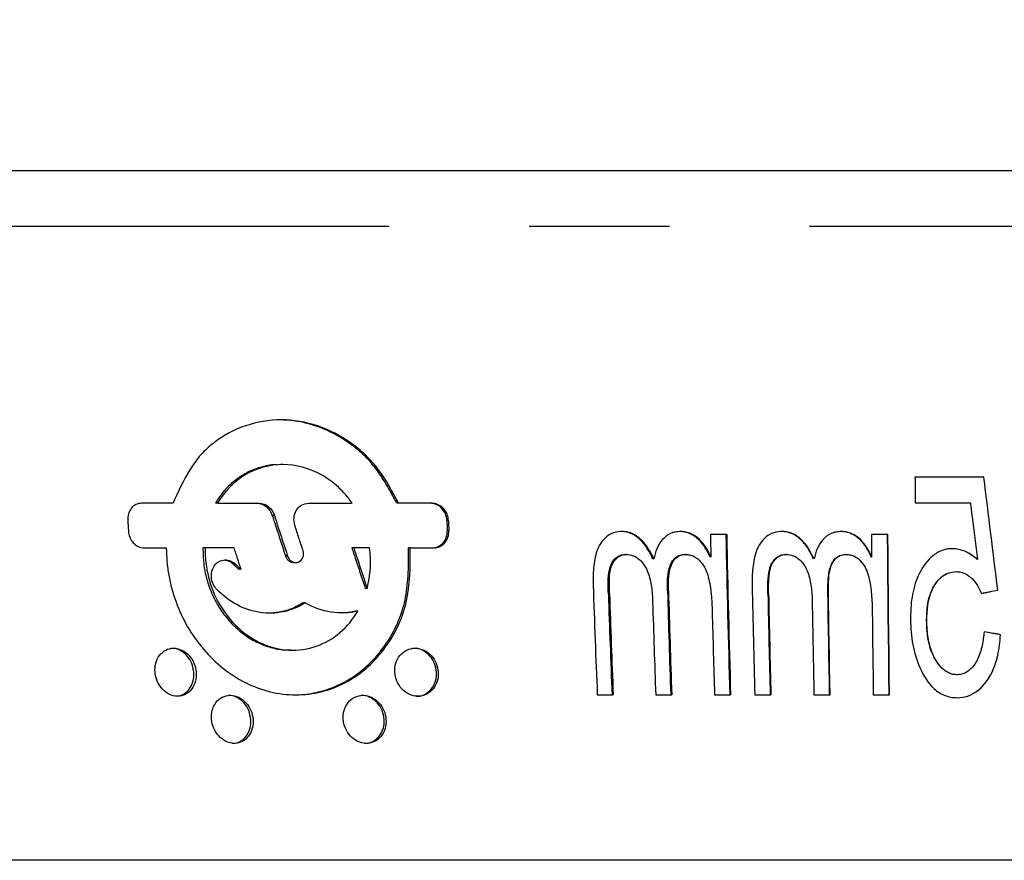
# Model space of a CAD drawing. Header units: millimetres. Extents: x 8 to 586, y 8 to 412.
# Tile 6 of 58: x 68 to 86, y 164 to 179. Entities that reach past the tile are written whole.
import ezdxf

# ---------------------------------------------------------------- set-up
doc = ezdxf.new("R2010")
doc.units = ezdxf.units.MM
doc.linetypes.add('CENTERX2', pattern=[20.32, 12.7, -2.54, 2.54, -2.54])
for name, color, linetype in [('CENTERLINE', 4, 'CENTERX2'), ('DETAIL', 3, 'Continuous'), ('DIMENSIONS', 2, 'Continuous')]:
    doc.layers.add(name, color=color, linetype=linetype)
doc.layers.add('OUTLINE', color=7, linetype='Continuous', lineweight=25)
doc.styles.add('SLDTEXTSTYLE0', font='TXT', dxfattribs={"width": 0.75})
doc.dimstyles.new('SLDDIMSTYLE6', dxfattribs={"dimtxt": 3.5, "dimasz": 2, "dimexe": 0, "dimexo": 0.0625, "dimgap": 0.875, "dimtad": 1, "dimrnd": 1e-09, "dimzin": 12, "dimdsep": 46, "dimtxsty": 'SLDTEXTSTYLE0', "dimsah": 1, "dimcen": 0.09, "dimadec": 0, "dimazin": 3, "dimtfac": 1, "dimtofl": 0, "dimtmove": 0, "dimatfit": 3, "dimfxl": 0, "dimfrac": 2, "dimtolj": 1, "dimtzin": 12, "dimarcsym": 0})

# ---------------------------------------------------------------- blocks, each defined once
blk = doc.blocks.new('_D_49')
at = {"layer": 'DIMENSIONS'}
for p, q in [((85.013, 302.252), (24.843, 302.252)), ((26.843, 302.252), (26.843, 163.572)), ((50.731, 163.572), (24.843, 163.572))]:
    blk.add_line(p, q, dxfattribs=at)
for points in [[(26.843, 302.252), (26.343, 300.252), (27.343, 300.252)], [(26.843, 163.572), (27.343, 165.572), (26.343, 165.572)]]:
    blk.add_solid(points, dxfattribs=at)
at = {"layer": 'DIMENSIONS', "insert": (22.331, 225.801), "char_height": 3.5, "attachment_point": 1, "rotation": 90, "style": 'SLDTEXTSTYLE0'}
blk.add_mtext('138,68', dxfattribs=at)

msp = doc.modelspace()

# ---------------------------------------------------------------- linework, layer by layer
at = {"layer": 'CENTERLINE'}
msp.add_line((41.57088, 175.07238), (128.23073, 175.07238), dxfattribs=at)
at = {"layer": 'DETAIL'}
for p, q in [((88.4065, 176.07238), (50.07483, 176.07238)), ((72.50877, 169.82599), (72.4709, 169.82599)), ((75.66528, 169.73428), (75.63642, 169.73428)), ((75.67251, 169.54732), (75.64363, 169.54732)), ((72.74868, 169.08976), (72.71131, 169.08976)), ((71.81535, 168.93163), (71.77525, 168.93163)), ((78.58532, 168.40355), (78.56462, 168.40355)), ((79.65496, 168.46118), (79.63735, 168.46118)), ((81.47099, 168.40355), (81.45863, 168.40355)), ((82.55487, 168.46118), (82.54564, 168.46118))]:
    msp.add_line(p, q, dxfattribs=at)
at = {"layer": 'OUTLINE'}
for p, q in [((72.66053, 170.74772), (72.62221, 170.74772)), ((85.37479, 170.52043), (84.1252, 170.52043)), ((70.67167, 170.04587), (70.09943, 170.04587)), ((71.47969, 170.04587), (71.43894, 170.04587)), ((71.47969, 170.04587), (72.23331, 170.04587)), ((73.12809, 170.04587), (73.92056, 170.04587)), ((74.76132, 170.04587), (74.72994, 170.04587)), ((75.36712, 170.04587), (74.76132, 170.04587)), ((84.1278, 170.0529), (85.12891, 170.0529)), ((80.71056, 169.48147), (80.4149, 169.48147)), ((83.6338, 169.48147), (83.3355, 169.48147)), ((70.148, 169.23573), (70.54959, 169.23573)), ((71.25571, 169.23573), (71.2141, 169.23573)), ((71.77793, 169.23573), (71.25571, 169.23573)), ((73.94984, 169.23573), (73.91596, 169.23573)), ((74.23455, 169.23573), (73.94984, 169.23573)), ((74.9733, 169.23573), (74.94235, 169.23573)), ((74.9733, 169.23573), (75.39935, 169.23573)), ((78.88727, 169.11783), (78.86755, 169.11783)), ((79.95995, 169.11783), (79.94331, 169.11783)), ((81.78639, 169.11783), (81.775, 169.11783)), ((82.87169, 169.11783), (82.86342, 169.11783)), ((72.86041, 168.97151), (72.89785, 168.97151)), ((79.39178, 169.03585), (79.37349, 169.03585)), ((83.33952, 169.07157), (83.33259, 169.07157)), ((71.90478, 168.85053), (71.86492, 168.85053)), ((74.19103, 168.50103), (74.15766, 168.50103)), ((73.06928, 168.24221), (73.0326, 168.24221)), ((74.02127, 168.09066), (73.9873, 168.09066)), ((84.33612, 167.91167), (84.34021, 167.91167)), ((72.80688, 167.38251), (72.84628, 167.38251)), ((78.36512, 166.57238), (78.65335, 166.57238)), ((79.42443, 166.57238), (79.71443, 166.57238)), ((80.48986, 166.57238), (80.78136, 166.57238)), ((81.21927, 166.57238), (81.51163, 166.57238)), ((82.29267, 166.57238), (82.58605, 166.57238)), ((83.36943, 166.57238), (83.66353, 166.57238)), ((119.76866, 163.57238), (51.73101, 163.57238))]:
    msp.add_line(p, q, dxfattribs=at)
at = {"layer": 'OUTLINE', "flags": 128}
for points in [[(84.1252, 170.52043), (84.12551, 170.46196), (84.12583, 170.4035), (84.12615, 170.34504), (84.12647, 170.2866), (84.1268, 170.22816), (84.12713, 170.16973), (84.12747, 170.11131), (84.1278, 170.0529)], [(83.3355, 169.48147), (83.33599, 169.43021), (83.33649, 169.37895), (83.33698, 169.3277), (83.33748, 169.27646), (83.33799, 169.22522), (83.3385, 169.174), (83.33901, 169.12278), (83.33952, 169.07157)], [(83.6574, 166.57238), (83.65311, 166.93428), (83.64898, 167.29673), (83.64502, 167.65968), (83.64123, 168.02314), (83.6376, 168.38706), (83.63414, 168.75144), (83.63085, 169.11625), (83.62773, 169.48147)], [(83.66353, 166.57238), (83.65923, 166.93428), (83.65509, 167.29671), (83.65112, 167.65967), (83.64732, 168.02312), (83.64369, 168.38705), (83.64022, 168.75143), (83.63693, 169.11625), (83.6338, 169.48147)], [(82.57675, 166.57238), (82.57249, 166.80771), (82.56833, 167.04328), (82.56428, 167.27907), (82.56034, 167.51508), (82.5565, 167.7513), (82.55277, 167.98772), (82.54915, 168.22435), (82.54564, 168.46118)], [(82.58605, 166.57238), (82.58177, 166.80771), (82.57761, 167.04327), (82.57355, 167.27906), (82.5696, 167.51507), (82.56575, 167.75129), (82.56202, 167.98772), (82.55839, 168.22435), (82.55487, 168.46118)], [(83.35027, 168.0805), (83.35248, 167.8915), (83.35475, 167.70264), (83.35706, 167.51391), (83.35943, 167.32532), (83.36185, 167.13687), (83.36433, 166.94856), (83.36685, 166.7604), (83.36943, 166.57238)]]:
    msp.add_lwpolyline(points, dxfattribs=at)
at = {"layer": 'OUTLINE'}
for centre, radius, start, end in [((173.8166, 175.9804), 104.15422, 183.4380862, 183.5411227), ((239.54748, 175.9668), 164.02951, 182.1775545, 182.2429072), ((239.21798, 175.96636), 163.6714, 182.182167, 182.2476629), ((387.96986, 175.9393), 307.62275, 181.2028818, 181.2792454), ((402.98665, 175.85315), 322.35352, 181.1325886, 181.6498106), ((402.27359, 175.85223), 321.62614, 181.1349872, 181.6533796), ((293.77316, 175.81793), 215.60637, 181.9290504, 182.4576891), ((432.04839, 175.81041), 350.95073, 181.1837442, 181.508364), ((303.09131, 175.81087), 224.64885, 181.8895509, 182.3569052), ((302.60043, 175.80978), 224.13751, 181.8935841, 182.362006), ((343.61096, 175.81041), 264.07589, 181.5947481, 182.0047584), ((343.02698, 175.80932), 263.47451, 181.5981512, 182.0090983), ((457.03976, 175.80354), 375.65402, 181.1287403, 181.4081039), ((456.19478, 175.80242), 374.79682, 181.1311506, 181.4111534), ((330.41249, 175.80071), 251.15766, 181.7201538, 182.1057036), ((541.19233, 175.79418), 458.9923, 180.9403419, 181.1512296), ((381.91799, 175.78903), 301.56901, 181.4647219, 181.7513656)]:
    msp.add_arc(centre, radius, start, end, dxfattribs=at)
for points, knots in [([(74.76132, 170.04587), (74.65003, 170.25417), (74.53931, 170.46268), (74.33018, 170.7447), (74.25191, 170.83384), (74.08289, 170.99728), (73.99328, 171.0708), (73.71142, 171.27035), (73.50349, 171.37622), (73.07729, 171.51907), (72.85284, 171.55764), (72.19488, 171.55806), (71.76109, 171.41162), (71.32836, 171.07748), (71.2482, 171.00359), (71.10201, 170.84008), (71.03626, 170.74946), (70.85744, 170.46159), (70.76427, 170.25354), (70.67167, 170.04587)], [0, 0, 0, 0, 0.125, 0.125, 0.1875, 0.1875, 0.25, 0.25, 0.375, 0.375, 0.5, 0.5, 0.75, 0.75, 0.8125, 0.8125, 0.875, 0.875, 1, 1, 1, 1]), ([(74.72994, 170.04587), (74.69058, 170.11904), (74.61174, 170.26558), (74.48523, 170.48024), (74.34503, 170.68519), (74.18205, 170.876), (73.99428, 171.04581), (73.78775, 171.19578), (73.56839, 171.32162), (73.33925, 171.42264), (73.10301, 171.49695), (72.86526, 171.54574), (72.70707, 171.55283), (72.62963, 171.5563)], [0, 0, 0, 0, 0.08878417, 0.17781765, 0.26642979, 0.35463728, 0.44738316, 0.54046975, 0.63329005, 0.72586706, 0.81870834, 0.91125253, 1, 1, 1, 1]), ([(72.55285, 170.74316), (72.54146, 170.74345), (72.44883, 170.74579), (72.27894, 170.7073), (72.05136, 170.62802), (71.84248, 170.50366), (71.67278, 170.35785), (71.5382, 170.20318), (71.47203, 170.09831), (71.43894, 170.04587)], [0, 0, 0, 0, 0.02480285, 0.20169251, 0.37859511, 0.55627126, 0.73397502, 0.86698015, 1, 1, 1, 1]), ([(73.92056, 170.04587), (73.84649, 170.15284), (73.76283, 170.24934), (73.5765, 170.42157), (73.47248, 170.49772), (73.14669, 170.68084), (72.9028, 170.74735), (72.42166, 170.74808), (72.18385, 170.68196), (71.77566, 170.43749), (71.60404, 170.25966), (71.47969, 170.04587)], [0, 0, 0, 0, 0.125, 0.125, 0.25, 0.25, 0.5, 0.5, 0.75, 0.75, 1, 1, 1, 1]), ([(70.09943, 170.04587), (70.02684, 170.04513), (69.95866, 170.01032), (69.86771, 169.89395), (69.84569, 169.81452), (69.84984, 169.73428)], [0, 0, 0, 0, 0.5, 0.5, 1, 1, 1, 1]), ([(72.19471, 170.04587), (72.25512, 170.04546), (72.31483, 170.02345), (72.41346, 169.94395), (72.45025, 169.88798), (72.4709, 169.82599)], [0, 0, 0, 0, 0.5, 0.5, 1, 1, 1, 1]), ([(72.23331, 170.04587), (72.29362, 170.04546), (72.35321, 170.02339), (72.45156, 169.94383), (72.48819, 169.88789), (72.50877, 169.82599)], [0, 0, 0, 0, 0.5, 0.5, 1, 1, 1, 1]), ([(72.88051, 169.64257), (72.85084, 169.73469), (72.8606, 169.83716), (72.95317, 169.99355), (73.03764, 170.04494), (73.12809, 170.04587)], [0, 0, 0, 0, 0.5, 0.5, 1, 1, 1, 1]), ([(75.63642, 169.73428), (75.63267, 169.81464), (75.60131, 169.89348), (75.49169, 170.01038), (75.41511, 170.04509), (75.33747, 170.04587)], [0, 0, 0, 0, 0.5, 0.5, 1, 1, 1, 1]), ([(75.66528, 169.73428), (75.66153, 169.81453), (75.63036, 169.89327), (75.52109, 170.01027), (75.44466, 170.04509), (75.36712, 170.04587)], [0, 0, 0, 0, 0.5, 0.5, 1, 1, 1, 1]), ([(85.12891, 170.0529), (85.13951, 169.96742), (85.15011, 169.88198), (85.16069, 169.79656), (85.17657, 169.66843), (85.19243, 169.54036), (85.20826, 169.41236), (85.22409, 169.28435), (85.2399, 169.15641), (85.25569, 169.02855)], [0, 0, 0, 0, 0.00026034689, 0.00026034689, 0.00026034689, 0.00065089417, 0.00065089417, 0.00065089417, 0.00104146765, 0.00104146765, 0.00104146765, 0.00104146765]), ([(72.4709, 169.82599), (72.4908, 169.76458), (72.51073, 169.70319), (72.5307, 169.64182), (72.56065, 169.54975), (72.59067, 169.45771), (72.62078, 169.3657), (72.65088, 169.27369), (72.68106, 169.18171), (72.71131, 169.08976)], [0, 0, 0, 0, 0.000193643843, 0.000193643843, 0.000193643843, 0.000484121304, 0.000484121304, 0.000484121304, 0.000774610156, 0.000774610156, 0.000774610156, 0.000774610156]), ([(72.50877, 169.82599), (72.52862, 169.76458), (72.54851, 169.70319), (72.56844, 169.64182), (72.59833, 169.54975), (72.62829, 169.45771), (72.65833, 169.3657), (72.68837, 169.27369), (72.71849, 169.18171), (72.74868, 169.08976)], [0, 0, 0, 0, 0.000193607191, 0.000193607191, 0.000193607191, 0.000484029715, 0.000484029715, 0.000484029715, 0.000774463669, 0.000774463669, 0.000774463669, 0.000774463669]), ([(73.02858, 169.18828), (73.00381, 169.26395), (72.97908, 169.33965), (72.9544, 169.41536), (72.94206, 169.45322), (72.92973, 169.49108), (72.91741, 169.52895), (72.9051, 169.56682), (72.8928, 169.6047), (72.88051, 169.64257)], [0, 0, 0, 0, 0.000238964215, 0.000238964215, 0.000238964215, 0.00035844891, 0.00035844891, 0.00035844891, 0.0004779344, 0.0004779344, 0.0004779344, 0.0004779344]), ([(69.86124, 169.54732), (69.86684, 169.46717), (69.89794, 169.38859), (70.00296, 169.27151), (70.0753, 169.23651), (70.148, 169.23573)], [0, 0, 0, 0, 0.5, 0.5, 1, 1, 1, 1]), ([(75.36963, 169.23573), (75.44709, 169.23647), (75.52066, 169.27136), (75.62053, 169.3877), (75.64605, 169.46706), (75.64363, 169.54732)], [0, 0, 0, 0, 0.5, 0.5, 1, 1, 1, 1]), ([(75.39935, 169.23573), (75.47671, 169.23647), (75.55011, 169.27148), (75.64959, 169.3879), (75.67493, 169.46718), (75.67251, 169.54732)], [0, 0, 0, 0, 0.5, 0.5, 1, 1, 1, 1]), ([(78.81773, 169.53342), (78.76538, 169.53235), (78.71401, 169.52603), (78.61493, 169.49374), (78.56978, 169.46882), (78.44942, 169.36942), (78.39376, 169.27871), (78.32292, 169.08392), (78.3059, 168.97932), (78.2862, 168.77037), (78.28655, 168.66532), (78.28899, 168.5602)], [0, 0, 0, 0, 0.125, 0.125, 0.25, 0.25, 0.5, 0.5, 0.75, 0.75, 1, 1, 1, 1]), ([(79.37349, 169.03585), (79.34382, 169.09636), (79.31371, 169.15663), (79.24125, 169.27053), (79.20049, 169.32448), (79.10607, 169.41994), (79.05147, 169.4614), (78.96053, 169.50469), (78.92849, 169.51568), (78.86394, 169.52934), (78.8309, 169.53141), (78.79787, 169.53342)], [0, 0, 0, 0, 0.25, 0.25, 0.5, 0.5, 0.75, 0.75, 0.875, 0.875, 1, 1, 1, 1]), ([(79.39178, 169.03585), (79.33265, 169.15674), (79.26647, 169.27653), (79.1253, 169.41973), (79.07087, 169.46125), (78.98013, 169.50461), (78.94815, 169.51564), (78.8837, 169.52934), (78.85072, 169.53141), (78.81773, 169.53342)], [0, 0, 0, 0, 0.5, 0.5, 0.75, 0.75, 0.875, 0.875, 1, 1, 1, 1]), ([(79.87729, 169.53342), (79.8454, 169.53181), (79.81352, 169.53017), (79.75166, 169.51861), (79.72159, 169.50906), (79.63392, 169.46935), (79.5842, 169.4298), (79.50111, 169.33336), (79.46948, 169.27836), (79.42109, 169.16018), (79.40607, 169.09812), (79.39178, 169.03585)], [0, 0, 0, 0, 0.125, 0.125, 0.25, 0.25, 0.5, 0.5, 0.75, 0.75, 1, 1, 1, 1]), ([(80.40847, 169.07157), (80.38247, 169.12934), (80.35532, 169.18642), (80.28674, 169.29204), (80.24722, 169.3429), (80.15507, 169.43029), (80.10212, 169.46793), (80.01597, 169.50644), (79.98631, 169.51685), (79.92413, 169.53034), (79.89218, 169.5319), (79.86047, 169.53342)], [0, 0, 0, 0, 0.25, 0.25, 0.5, 0.5, 0.75, 0.75, 0.875, 0.875, 1, 1, 1, 1]), ([(80.42378, 169.07157), (80.39788, 169.12927), (80.37084, 169.18629), (80.30252, 169.29184), (80.26316, 169.34267), (80.17131, 169.4301), (80.11851, 169.46779), (80.03256, 169.50636), (80.00297, 169.51679), (79.94093, 169.53032), (79.90898, 169.5319), (79.87729, 169.53342)], [0, 0, 0, 0, 0.25, 0.25, 0.5, 0.5, 0.75, 0.75, 0.875, 0.875, 1, 1, 1, 1]), ([(81.72095, 169.53342), (81.66789, 169.53235), (81.61576, 169.52603), (81.51495, 169.49374), (81.46887, 169.46882), (81.34565, 169.36942), (81.2881, 169.27871), (81.21383, 169.08392), (81.19524, 168.97932), (81.17254, 168.77037), (81.17151, 168.66532), (81.17256, 168.5602)], [0, 0, 0, 0, 0.125, 0.125, 0.25, 0.25, 0.5, 0.5, 0.75, 0.75, 1, 1, 1, 1]), ([(82.28623, 169.03585), (82.25697, 169.09636), (82.22724, 169.15663), (82.1553, 169.27053), (82.11469, 169.32448), (82.02024, 169.41994), (81.96545, 169.4614), (81.87385, 169.50469), (81.84153, 169.51568), (81.7763, 169.52934), (81.74286, 169.53141), (81.7094, 169.53342)], [0, 0, 0, 0, 0.25, 0.25, 0.5, 0.5, 0.75, 0.75, 0.875, 0.875, 1, 1, 1, 1]), ([(82.29616, 169.03585), (82.23786, 169.15674), (82.17234, 169.27653), (82.03115, 169.41973), (81.97652, 169.46125), (81.88513, 169.50461), (81.85286, 169.51564), (81.78774, 169.52934), (81.75435, 169.53141), (81.72095, 169.53342)], [0, 0, 0, 0, 0.5, 0.5, 0.75, 0.75, 0.875, 0.875, 1, 1, 1, 1]), ([(82.79315, 169.53342), (82.7609, 169.53181), (82.72866, 169.53017), (82.66599, 169.51861), (82.63548, 169.50906), (82.54637, 169.46935), (82.49563, 169.4298), (82.41044, 169.33336), (82.37777, 169.27836), (82.32737, 169.16018), (82.31141, 169.09812), (82.29616, 169.03585)], [0, 0, 0, 0, 0.125, 0.125, 0.25, 0.25, 0.5, 0.5, 0.75, 0.75, 1, 1, 1, 1]), ([(83.33259, 169.07157), (83.30707, 169.12934), (83.28036, 169.18642), (83.21241, 169.29204), (83.17312, 169.3429), (83.0811, 169.43029), (83.02806, 169.46793), (82.94149, 169.50644), (82.91165, 169.51685), (82.84897, 169.53034), (82.81671, 169.5319), (82.78468, 169.53342)], [0, 0, 0, 0, 0.25, 0.25, 0.5, 0.5, 0.75, 0.75, 0.875, 0.875, 1, 1, 1, 1]), ([(83.33952, 169.07157), (83.3141, 169.12927), (83.28751, 169.18629), (83.21982, 169.29184), (83.18069, 169.34267), (83.08897, 169.4301), (83.0361, 169.46779), (82.94973, 169.50636), (82.91995, 169.51679), (82.85742, 169.53032), (82.82516, 169.5319), (82.79315, 169.53342)], [0, 0, 0, 0, 0.25, 0.25, 0.5, 0.5, 0.75, 0.75, 0.875, 0.875, 1, 1, 1, 1]), ([(70.54959, 169.23573), (70.55092, 169.15257), (70.55347, 169.06957), (70.56817, 168.90467), (70.57927, 168.82266), (70.62344, 168.57788), (70.66775, 168.41476), (70.78317, 168.10034), (70.85353, 167.94988), (71.01979, 167.66257), (71.11705, 167.52428), (71.33152, 167.27268), (71.44879, 167.15885), (71.70391, 166.95572), (71.84272, 166.86636), (72.12846, 166.72303), (72.27695, 166.6678), (72.58583, 166.59207), (72.74163, 166.57287), (73.05114, 166.57192), (73.20751, 166.59081), (73.50671, 166.66445), (73.65033, 166.7187), (73.92535, 166.86263), (74.05343, 166.95084), (74.28812, 167.15345), (74.39641, 167.26961), (74.58715, 167.51997), (74.67047, 167.6542), (74.80987, 167.94297), (74.86521, 168.0963), (74.97414, 168.56767), (74.97303, 168.90354), (74.9733, 169.23573)], [0, 0, 0, 0, 0.03125, 0.03125, 0.0625, 0.0625, 0.125, 0.125, 0.1875, 0.1875, 0.25, 0.25, 0.3125, 0.3125, 0.375, 0.375, 0.4375, 0.4375, 0.5, 0.5, 0.5625, 0.5625, 0.625, 0.625, 0.6875, 0.6875, 0.75, 0.75, 0.8125, 0.8125, 0.875, 0.875, 1, 1, 1, 1]), ([(71.2141, 169.23573), (71.2155, 169.14132), (71.21831, 168.95249), (71.27635, 168.6656), (71.37708, 168.38466), (71.52231, 168.11908), (71.70684, 167.88348), (71.92056, 167.68742), (72.15808, 167.53628), (72.40483, 167.43646), (72.62462, 167.38623), (72.75704, 167.38755), (72.80698, 167.38805)], [0, 0, 0, 0, 0.10324457, 0.20648191, 0.31587672, 0.42525992, 0.53307477, 0.64086669, 0.74334772, 0.84581164, 0.94185686, 1, 1, 1, 1]), ([(71.25571, 169.23573), (71.25061, 169.05677), (71.27024, 168.87963), (71.35975, 168.52907), (71.4278, 168.36233), (71.60923, 168.05189), (71.72154, 167.9105), (71.9807, 167.67129), (72.1288, 167.57231), (72.4425, 167.43372), (72.61123, 167.39248), (72.94494, 167.37586), (73.11306, 167.39991), (73.42532, 167.50852), (73.57141, 167.59327), (73.82562, 167.80977), (73.93449, 167.94201), (74.02127, 168.09066)], [0, 0, 0, 0, 0.125, 0.125, 0.25, 0.25, 0.375, 0.375, 0.5, 0.5, 0.625, 0.625, 0.75, 0.75, 0.875, 0.875, 1, 1, 1, 1]), ([(71.90478, 168.85053), (71.88356, 168.9147), (71.86238, 168.97888), (71.84124, 169.04308), (71.83067, 169.07518), (71.82011, 169.10729), (71.80956, 169.1394), (71.79901, 169.1715), (71.78846, 169.20362), (71.77793, 169.23573)], [0, 0, 0, 0, 0.000202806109, 0.000202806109, 0.000202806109, 0.000304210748, 0.000304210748, 0.000304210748, 0.000405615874, 0.000405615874, 0.000405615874, 0.000405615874]), ([(72.71131, 169.08976), (72.71852, 169.07249), (72.73372, 169.03605), (72.77563, 168.99678), (72.82044, 168.97377), (72.84884, 168.97367), (72.86054, 168.97362)], [0, 0, 0, 0, 0.26725109, 0.56375649, 0.82018917, 1, 1, 1, 1]), ([(72.74868, 169.08976), (72.7626, 169.04863), (72.78994, 169.0125), (72.86209, 168.97051), (72.90565, 168.96599), (72.98005, 168.99347), (73.01021, 169.0247), (73.0411, 169.10194), (73.04148, 169.14677), (73.02858, 169.18828)], [0, 0, 0, 0, 0.25, 0.25, 0.5, 0.5, 0.75, 0.75, 1, 1, 1, 1]), ([(72.86437, 166.5746), (72.89521, 166.5742), (72.98729, 166.573), (73.19197, 166.59552), (73.41955, 166.64828), (73.63446, 166.73115), (73.7913, 166.80831), (73.94034, 166.89923), (74.08222, 167.00344), (74.21641, 167.1207), (74.34402, 167.25203), (74.46298, 167.39592), (74.57324, 167.55312), (74.67187, 167.72115), (74.75813, 167.90125), (74.82919, 168.09149), (74.88266, 168.29364), (74.91603, 168.5041), (74.93541, 168.7332), (74.94221, 168.9774), (74.94231, 169.14958), (74.94235, 169.23573)], [0, 0, 0, 0, 0.02477475, 0.07396983, 0.16601223, 0.21335973, 0.26070739, 0.30762273, 0.35454091, 0.40265738, 0.45077699, 0.50098568, 0.55119466, 0.60268585, 0.65417214, 0.7071532, 0.76012059, 0.81498297, 0.86987706, 0.93489531, 1, 1, 1, 1]), ([(73.91596, 169.23573), (73.93599, 169.17445), (73.95606, 169.11318), (73.97614, 169.05193), (74.00628, 168.96005), (74.03647, 168.8682), (74.06672, 168.77639), (74.09698, 168.68457), (74.12729, 168.59278), (74.15766, 168.50103)], [0, 0, 0, 0, 0.000193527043, 0.000193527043, 0.000193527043, 0.000483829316, 0.000483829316, 0.000483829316, 0.000774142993, 0.000774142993, 0.000774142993, 0.000774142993]), ([(73.94984, 169.23573), (73.96983, 169.17445), (73.98985, 169.11318), (74.0099, 169.05193), (74.03997, 168.96005), (74.0701, 168.8682), (74.10029, 168.77639), (74.13048, 168.68457), (74.16073, 168.59278), (74.19103, 168.50103)], [0, 0, 0, 0, 0.000193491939, 0.000193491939, 0.000193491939, 0.000483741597, 0.000483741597, 0.000483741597, 0.000774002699, 0.000774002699, 0.000774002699, 0.000774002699]), ([(78.56462, 168.40355), (78.56295, 168.47634), (78.56122, 168.54916), (78.56416, 168.69453), (78.56818, 168.76786), (78.59978, 168.90882), (78.62829, 168.97794), (78.70157, 169.05651), (78.73015, 169.0794), (78.77883, 169.10221), (78.79587, 169.10844), (78.83122, 169.11641), (78.84939, 169.1171), (78.86755, 169.11783)], [0, 0, 0, 0, 0.25, 0.25, 0.5, 0.5, 0.75, 0.75, 0.875, 0.875, 0.9375, 0.9375, 1, 1, 1, 1]), ([(78.58532, 168.40355), (78.58364, 168.47628), (78.58191, 168.54905), (78.58481, 168.69431), (78.5888, 168.76758), (78.62017, 168.90848), (78.6485, 168.9776), (78.72154, 169.05631), (78.75004, 169.07926), (78.79864, 169.10214), (78.81565, 169.1084), (78.85097, 169.11641), (78.86912, 169.1171), (78.88727, 169.11783)], [0, 0, 0, 0, 0.25, 0.25, 0.5, 0.5, 0.75, 0.75, 0.875, 0.875, 0.9375, 0.9375, 1, 1, 1, 1]), ([(78.88727, 169.11783), (78.93223, 169.11611), (78.97687, 169.10984), (79.06142, 169.07523), (79.09922, 169.04966), (79.20067, 168.95681), (79.24846, 168.87651), (79.3139, 168.7082), (79.33341, 168.61877), (79.35955, 168.44089), (79.36392, 168.35119), (79.36801, 168.2615)], [0, 0, 0, 0, 0.125, 0.125, 0.25, 0.25, 0.5, 0.5, 0.75, 0.75, 1, 1, 1, 1]), ([(79.63735, 168.46118), (79.63522, 168.59698), (79.63568, 168.73548), (79.68585, 168.92948), (79.71394, 168.99307), (79.78444, 169.06599), (79.812, 169.08625), (79.87472, 169.1124), (79.90921, 169.11565), (79.94331, 169.11783)], [0, 0, 0, 0, 0.5, 0.5, 0.75, 0.75, 0.875, 0.875, 1, 1, 1, 1]), ([(79.65496, 168.46118), (79.65281, 168.59687), (79.65328, 168.73523), (79.70312, 168.92916), (79.73104, 168.99275), (79.80129, 169.06578), (79.82879, 169.08611), (79.8914, 169.11237), (79.92587, 169.11565), (79.95995, 169.11783)], [0, 0, 0, 0, 0.5, 0.5, 0.75, 0.75, 0.875, 0.875, 1, 1, 1, 1]), ([(79.95995, 169.11783), (79.98629, 169.11704), (80.01255, 169.1157), (80.06382, 169.10445), (80.08934, 169.09553), (80.16094, 169.06113), (80.20335, 169.0269), (80.2729, 168.94706), (80.30211, 168.90165), (80.34707, 168.80628), (80.36361, 168.7564), (80.40398, 168.60337), (80.41854, 168.49877), (80.43977, 168.28982), (80.44361, 168.18513), (80.44752, 168.0805)], [0, 0, 0, 0, 0.0625, 0.0625, 0.125, 0.125, 0.25, 0.25, 0.375, 0.375, 0.5, 0.5, 0.75, 0.75, 1, 1, 1, 1]), ([(81.45863, 168.40355), (81.45794, 168.47634), (81.45717, 168.54916), (81.46209, 168.69453), (81.46713, 168.76786), (81.501, 168.90882), (81.53079, 168.97794), (81.60605, 169.05651), (81.6353, 169.0794), (81.68492, 169.10221), (81.70225, 169.10844), (81.73818, 169.11641), (81.75659, 169.1171), (81.775, 169.11783)], [0, 0, 0, 0, 0.25, 0.25, 0.5, 0.5, 0.75, 0.75, 0.875, 0.875, 0.9375, 0.9375, 1, 1, 1, 1]), ([(81.47099, 168.40355), (81.4703, 168.47628), (81.46952, 168.54905), (81.47441, 168.69431), (81.47942, 168.76758), (81.51306, 168.90848), (81.54266, 168.9776), (81.61769, 169.05631), (81.64686, 169.07926), (81.69639, 169.10214), (81.71371, 169.1084), (81.7496, 169.11641), (81.76799, 169.1171), (81.78639, 169.11783)], [0, 0, 0, 0, 0.25, 0.25, 0.5, 0.5, 0.75, 0.75, 0.875, 0.875, 0.9375, 0.9375, 1, 1, 1, 1]), ([(81.78639, 169.11783), (81.83192, 169.11611), (81.87706, 169.10984), (81.96226, 169.07523), (82.00021, 169.04966), (82.10176, 168.95681), (82.1491, 168.87651), (82.21315, 168.7082), (82.23171, 168.61877), (82.25576, 168.44089), (82.25896, 168.35119), (82.26184, 168.2615)], [0, 0, 0, 0, 0.125, 0.125, 0.25, 0.25, 0.5, 0.5, 0.75, 0.75, 1, 1, 1, 1]), ([(82.54564, 168.46118), (82.54532, 168.59698), (82.54762, 168.73548), (82.60083, 168.92948), (82.63003, 168.99307), (82.70221, 169.06599), (82.73033, 169.08625), (82.79404, 169.1124), (82.82894, 169.11565), (82.86342, 169.11783)], [0, 0, 0, 0, 0.5, 0.5, 0.75, 0.75, 0.875, 0.875, 1, 1, 1, 1]), ([(82.55487, 168.46118), (82.55454, 168.59687), (82.55684, 168.73523), (82.60974, 168.92916), (82.63876, 168.99275), (82.7107, 169.06578), (82.73875, 169.08611), (82.80236, 169.11237), (82.83723, 169.11565), (82.87169, 169.11783)], [0, 0, 0, 0, 0.5, 0.5, 0.75, 0.75, 0.875, 0.875, 1, 1, 1, 1]), ([(82.87169, 169.11783), (82.89829, 169.11704), (82.92481, 169.1157), (82.97646, 169.10445), (83.00213, 169.09553), (83.07403, 169.06113), (83.11643, 169.0269), (83.18565, 168.94706), (83.21456, 168.90165), (83.25873, 168.80628), (83.27478, 168.7564), (83.31352, 168.60337), (83.32682, 168.49877), (83.34539, 168.28982), (83.34781, 168.18513), (83.35027, 168.0805)], [0, 0, 0, 0, 0.0625, 0.0625, 0.125, 0.125, 0.25, 0.25, 0.375, 0.375, 0.5, 0.5, 0.75, 0.75, 1, 1, 1, 1]), ([(84.79349, 169.22173), (84.75865, 169.22018), (84.7239, 169.21814), (84.65622, 169.20433), (84.62263, 169.19384), (84.5269, 169.15302), (84.47063, 169.11226), (84.31838, 168.97246), (84.24265, 168.85523), (84.12829, 168.60885), (84.09321, 168.47547), (84.04972, 168.20672), (84.04476, 168.0707), (84.04348, 167.93439)], [0, 0, 0, 0, 0.0625, 0.0625, 0.125, 0.125, 0.25, 0.25, 0.5, 0.5, 0.75, 0.75, 1, 1, 1, 1]), ([(85.25426, 169.02855), (85.22109, 169.05565), (85.18793, 169.08277), (85.11701, 169.13103), (85.0794, 169.15174), (85.00168, 169.18579), (84.96136, 169.19949), (84.8767, 169.21674), (84.83372, 169.2192), (84.79074, 169.22173)], [0, 0, 0, 0, 0.25, 0.25, 0.5, 0.5, 0.75, 0.75, 1, 1, 1, 1]), ([(85.25569, 169.02855), (85.22263, 169.05563), (85.18958, 169.08273), (85.11891, 169.13098), (85.08141, 169.1517), (85.00391, 169.18576), (84.9637, 169.19947), (84.87925, 169.21674), (84.83636, 169.2192), (84.79349, 169.22173)], [0, 0, 0, 0, 0.25, 0.25, 0.5, 0.5, 0.75, 0.75, 1, 1, 1, 1]), ([(71.46382, 168.48396), (71.40881, 168.54179), (71.37385, 168.61959), (71.36085, 168.77824), (71.38088, 168.85855), (71.46901, 168.97792), (71.53799, 169.01653), (71.68421, 169.02192), (71.75949, 168.98841), (71.81535, 168.93163)], [0, 0, 0, 0, 0.25, 0.25, 0.5, 0.5, 0.75, 0.75, 1, 1, 1, 1]), ([(71.60927, 169.01545), (71.63404, 169.01092), (71.68805, 169.00103), (71.74245, 168.96348), (71.77002, 168.9367), (71.77525, 168.93163)], [0, 0, 0, 0, 0.40709356, 0.88762648, 1, 1, 1, 1]), ([(71.77525, 168.93163), (71.78252, 168.92415), (71.78992, 168.9168), (71.79742, 168.90958), (71.80492, 168.90236), (71.81253, 168.89528), (71.82024, 168.88833), (71.83477, 168.87525), (71.84968, 168.86264), (71.86492, 168.85053)], [0, 0, 0, 0, 0.00003182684, 0.00003182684, 0.00003182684, 0.000063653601, 0.000063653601, 0.000063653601, 0.000123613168, 0.000123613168, 0.000123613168, 0.000123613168]), ([(71.81535, 168.93163), (71.82261, 168.92414), (71.83, 168.91678), (71.83749, 168.90955), (71.84498, 168.90232), (71.85259, 168.89523), (71.86029, 168.88827), (71.87476, 168.87521), (71.88961, 168.86262), (71.90478, 168.85053)], [0, 0, 0, 0, 0.000031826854, 0.000031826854, 0.000031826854, 0.000063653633, 0.000063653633, 0.000063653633, 0.000123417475, 0.000123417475, 0.000123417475, 0.000123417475]), ([(84.33612, 167.91167), (84.3373, 168.10366), (84.35226, 168.29895), (84.47194, 168.55996), (84.52773, 168.64321), (84.63832, 168.73826), (84.68096, 168.76351), (84.77217, 168.79812), (84.82095, 168.80378), (84.87024, 168.80615)], [0, 0, 0, 0, 0.5, 0.5, 0.75, 0.75, 0.875, 0.875, 1, 1, 1, 1]), ([(84.34021, 167.91167), (84.34138, 168.10348), (84.35626, 168.29858), (84.47534, 168.5595), (84.53089, 168.6428), (84.64118, 168.73802), (84.68371, 168.76335), (84.77479, 168.79808), (84.82352, 168.80377), (84.87277, 168.80615)], [0, 0, 0, 0, 0.5, 0.5, 0.75, 0.75, 0.875, 0.875, 1, 1, 1, 1]), ([(84.87277, 168.80615), (84.89957, 168.80474), (84.92636, 168.80322), (84.97847, 168.7919), (85.00417, 168.78258), (85.07699, 168.74839), (85.12116, 168.71643), (85.19791, 168.64269), (85.23066, 168.60032), (85.28648, 168.50941), (85.30781, 168.46074), (85.32831, 168.41167)], [0, 0, 0, 0, 0.125, 0.125, 0.25, 0.25, 0.5, 0.5, 0.75, 0.75, 1, 1, 1, 1]), ([(73.06928, 168.24221), (72.947, 168.16363), (72.81557, 168.10887), (72.53395, 168.04827), (72.38872, 168.04408), (72.09952, 168.08836), (71.95841, 168.13653), (71.69353, 168.27926), (71.57176, 168.37258), (71.46382, 168.48396)], [0, 0, 0, 0, 0.25, 0.25, 0.5, 0.5, 0.75, 0.75, 1, 1, 1, 1]), ([(85.32709, 168.41167), (85.353, 168.41681), (85.37891, 168.42196), (85.40482, 168.42711), (85.43073, 168.43225), (85.45665, 168.4374), (85.48256, 168.44254), (85.53019, 168.452), (85.57782, 168.46146), (85.62546, 168.47092)], [0, 0, 0, 0, 0.000079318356, 0.000079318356, 0.000079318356, 0.000158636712, 0.000158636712, 0.000158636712, 0.000304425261, 0.000304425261, 0.000304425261, 0.000304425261]), ([(85.32831, 168.41167), (85.35422, 168.41683), (85.38012, 168.42199), (85.40603, 168.42715), (85.43194, 168.43231), (85.45785, 168.43747), (85.48376, 168.44263), (85.53111, 168.45206), (85.57846, 168.46149), (85.62582, 168.47092)], [0, 0, 0, 0, 0.000079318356, 0.000079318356, 0.000079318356, 0.000158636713, 0.000158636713, 0.000158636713, 0.000303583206, 0.000303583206, 0.000303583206, 0.000303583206]), ([(73.0326, 168.24221), (72.96313, 168.20337), (72.82422, 168.12568), (72.60429, 168.0629), (72.45642, 168.05671), (72.38837, 168.05386)], [0, 0, 0, 0, 0.35059794, 0.70112774, 1, 1, 1, 1]), ([(74.02127, 168.09066), (73.86294, 168.05224), (73.69721, 168.04625), (73.37494, 168.09799), (73.21554, 168.15617), (73.06928, 168.24221)], [0, 0, 0, 0, 0.5, 0.5, 1, 1, 1, 1]), ([(73.9873, 168.09066), (73.94806, 168.08213), (73.87308, 168.06582), (73.79621, 168.06074), (73.75956, 168.05832)], [0, 0, 0, 0, 0.52325151, 1, 1, 1, 1]), ([(84.04348, 167.93439), (84.04553, 167.85891), (84.04775, 167.78347), (84.0607, 167.63334), (84.07208, 167.55861), (84.11414, 167.33573), (84.15726, 167.19251), (84.28183, 166.91963), (84.36056, 166.7846), (84.531, 166.63123), (84.59427, 166.58955), (84.70268, 166.54745), (84.73946, 166.53692), (84.81448, 166.52364), (84.8529, 166.52191), (84.89136, 166.52043)], [0, 0, 0, 0, 0.125, 0.125, 0.25, 0.25, 0.5, 0.5, 0.75, 0.75, 0.875, 0.875, 0.9375, 0.9375, 1, 1, 1, 1]), ([(84.89143, 166.93602), (84.86523, 166.93711), (84.83911, 166.93868), (84.78827, 166.94973), (84.763, 166.9581), (84.69183, 166.99059), (84.64964, 167.02253), (84.53854, 167.1309), (84.48303, 167.22037), (84.40181, 167.40731), (84.3761, 167.50764), (84.34415, 167.70823), (84.33787, 167.80967), (84.33612, 167.91167)], [0, 0, 0, 0, 0.0625, 0.0625, 0.125, 0.125, 0.25, 0.25, 0.5, 0.5, 0.75, 0.75, 1, 1, 1, 1]), ([(84.89394, 166.93602), (84.86775, 166.93711), (84.84166, 166.9387), (84.79088, 166.94978), (84.76564, 166.95819), (84.69459, 166.99079), (84.6525, 167.0228), (84.54177, 167.13133), (84.48647, 167.22081), (84.40561, 167.40771), (84.38002, 167.50797), (84.34821, 167.7084), (84.34196, 167.80976), (84.34021, 167.91167)], [0, 0, 0, 0, 0.0625, 0.0625, 0.125, 0.125, 0.25, 0.25, 0.5, 0.5, 0.75, 0.75, 1, 1, 1, 1]), ([(84.88884, 166.52043), (84.95375, 166.52294), (85.01821, 166.52975), (85.14173, 166.57097), (85.19779, 166.60144), (85.35196, 166.71705), (85.43263, 166.81969), (85.55482, 167.04253), (85.59565, 167.1626), (85.65326, 167.41034), (85.66627, 167.53651), (85.6755, 167.66329)], [0, 0, 0, 0, 0.125, 0.125, 0.25, 0.25, 0.5, 0.5, 0.75, 0.75, 1, 1, 1, 1]), ([(84.89136, 166.52043), (84.95621, 166.52294), (85.02059, 166.52978), (85.14393, 166.57115), (85.19986, 166.60172), (85.35365, 166.71757), (85.43397, 166.82028), (85.5556, 167.04308), (85.59624, 167.16308), (85.65357, 167.4106), (85.66652, 167.53664), (85.67571, 167.66329)], [0, 0, 0, 0, 0.125, 0.125, 0.25, 0.25, 0.5, 0.5, 0.75, 0.75, 1, 1, 1, 1]), ([(85.37915, 167.71524), (85.37085, 167.63254), (85.35923, 167.55058), (85.32477, 167.38904), (85.30126, 167.30848), (85.2318, 167.15765), (85.18477, 167.08683), (85.09132, 167.0028), (85.0566, 166.97744), (84.97905, 166.94506), (84.93646, 166.93793), (84.89394, 166.93602)], [0, 0, 0, 0, 0.25, 0.25, 0.5, 0.5, 0.75, 0.75, 0.875, 0.875, 1, 1, 1, 1]), ([(85.6755, 167.66329), (85.64957, 167.66782), (85.62364, 167.67235), (85.59771, 167.67688), (85.57178, 167.68141), (85.54585, 167.68594), (85.51991, 167.69047), (85.47264, 167.69872), (85.42536, 167.70698), (85.37807, 167.71524)], [0, 0, 0, 0, 0.000078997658, 0.000078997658, 0.000078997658, 0.000157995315, 0.000157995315, 0.000157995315, 0.000302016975, 0.000302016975, 0.000302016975, 0.000302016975]), ([(85.67571, 167.66329), (85.64979, 167.66783), (85.62386, 167.67237), (85.59793, 167.67692), (85.572, 167.68146), (85.54607, 167.686), (85.52014, 167.69054), (85.47315, 167.69877), (85.42615, 167.70701), (85.37915, 167.71524)], [0, 0, 0, 0, 0.000078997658, 0.000078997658, 0.000078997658, 0.000157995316, 0.000157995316, 0.000157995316, 0.000301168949, 0.000301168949, 0.000301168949, 0.000301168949]), ([(71.0912, 166.98213), (71.08229, 167.09318), (71.03712, 167.20194), (70.88759, 167.36688), (70.78428, 167.41787), (70.58253, 167.41884), (70.48703, 167.36881), (70.36375, 167.20436), (70.33618, 167.09407), (70.35438, 166.87396), (70.40026, 166.76295), (70.54774, 166.59902), (70.65141, 166.54651), (70.85372, 166.5453), (70.94983, 166.59672), (71.07204, 166.7606), (71.10011, 166.87107), (71.0912, 166.98213)], [0, 0, 0, 0, 0.125, 0.125, 0.25, 0.25, 0.375, 0.375, 0.5, 0.5, 0.625, 0.625, 0.75, 0.75, 0.875, 0.875, 1, 1, 1, 1]), ([(71.04831, 166.98213), (71.03888, 167.03638), (71.02046, 167.14238), (70.93397, 167.28017), (70.8206, 167.37371), (70.71515, 167.41857), (70.65566, 167.4141), (70.63854, 167.41282)], [0, 0, 0, 0, 0.24572787, 0.48004753, 0.70434314, 0.91496096, 1, 1, 1, 1]), ([(75.47971, 166.98213), (75.4735, 167.09318), (75.42898, 167.20194), (75.27594, 167.36688), (75.1684, 167.41787), (74.9555, 167.41884), (74.85324, 167.36881), (74.71836, 167.20436), (74.68607, 167.09407), (74.69894, 166.87396), (74.74418, 166.76295), (74.89513, 166.59902), (75.00305, 166.54651), (75.21653, 166.5453), (75.31944, 166.59672), (75.45312, 166.7606), (75.48591, 166.87107), (75.47971, 166.98213)], [0, 0, 0, 0, 0.125, 0.125, 0.25, 0.25, 0.375, 0.375, 0.5, 0.5, 0.625, 0.625, 0.75, 0.75, 0.875, 0.875, 1, 1, 1, 1]), ([(75.44966, 166.98213), (75.44127, 167.03638), (75.42487, 167.14238), (75.33758, 167.28017), (75.22064, 167.37371), (75.11064, 167.41857), (75.04772, 167.4141), (75.02963, 167.41282)], [0, 0, 0, 0, 0.24572787, 0.48004753, 0.70434314, 0.91496096, 1, 1, 1, 1]), ([(70.75404, 166.55067), (70.78852, 166.55841), (70.86135, 166.57476), (70.95293, 166.65021), (71.02146, 166.759), (71.05159, 166.87636), (71.0492, 166.95334), (71.04831, 166.98213)], [0, 0, 0, 0, 0.189816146, 0.400815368, 0.622507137, 0.858858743, 1, 1, 1, 1]), ([(75.08059, 166.55058), (75.09256, 166.54921), (75.14586, 166.54307), (75.23724, 166.57706), (75.33963, 166.64893), (75.41488, 166.75939), (75.45008, 166.87631), (75.44977, 166.95333), (75.44966, 166.98213)], [0, 0, 0, 0, 0.05590688, 0.24889688, 0.44450948, 0.65003491, 0.86915113, 1, 1, 1, 1]), ([(72.1224, 166.12817), (72.11329, 166.23875), (72.06805, 166.34709), (71.91719, 166.51241), (71.81267, 166.56387), (71.60812, 166.56493), (71.51159, 166.51445), (71.38769, 166.34967), (71.36042, 166.23975), (71.37905, 166.0206), (71.42509, 165.90996), (71.57379, 165.74571), (71.67877, 165.6926), (71.88378, 165.69129), (71.98099, 165.74328), (72.10368, 165.90742), (72.1315, 166.01759), (72.1224, 166.12817)], [0, 0, 0, 0, 0.125, 0.125, 0.25, 0.25, 0.375, 0.375, 0.5, 0.5, 0.625, 0.625, 0.75, 0.75, 0.875, 0.875, 1, 1, 1, 1]), ([(72.08218, 166.12817), (72.07265, 166.1822), (72.05394, 166.28835), (71.96614, 166.42676), (71.85064, 166.5205), (71.74414, 166.56488), (71.68471, 166.56027), (71.66807, 166.55898)], [0, 0, 0, 0, 0.24573324, 0.48275732, 0.70841767, 0.91831957, 1, 1, 1, 1]), ([(74.53275, 166.12817), (74.52528, 166.23875), (74.48054, 166.34709), (74.328, 166.51241), (74.22122, 166.56387), (74.01052, 166.56493), (73.91021, 166.51445), (73.7797, 166.34967), (73.74972, 166.23975), (73.76513, 166.0206), (73.81065, 165.90996), (73.96101, 165.74571), (74.06825, 165.6926), (74.27943, 165.69129), (74.38046, 165.74328), (74.50967, 165.90742), (74.54022, 166.01759), (74.53275, 166.12817)], [0, 0, 0, 0, 0.125, 0.125, 0.25, 0.25, 0.375, 0.375, 0.5, 0.5, 0.625, 0.625, 0.75, 0.75, 0.875, 0.875, 1, 1, 1, 1]), ([(74.49964, 166.12817), (74.49076, 166.1822), (74.47331, 166.28835), (74.38526, 166.42676), (74.26789, 166.5205), (74.15896, 166.56488), (74.09766, 166.56027), (74.08048, 166.55898)], [0, 0, 0, 0, 0.24573324, 0.48275732, 0.70841767, 0.91831957, 1, 1, 1, 1]), ([(71.74182, 165.69675), (71.75393, 165.69536), (71.80533, 165.68945), (71.8915, 165.72354), (71.98646, 165.79499), (72.05501, 165.90472), (72.08559, 166.02157), (72.08311, 166.09895), (72.08218, 166.12817)], [0, 0, 0, 0, 0.058640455, 0.249043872, 0.442468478, 0.646959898, 0.866698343, 1, 1, 1, 1]), ([(74.14162, 165.69675), (74.15407, 165.69536), (74.20692, 165.68945), (74.29628, 165.72354), (74.39532, 165.79499), (74.46781, 165.90472), (74.50132, 166.02157), (74.5001, 166.09895), (74.49964, 166.12817)], [0, 0, 0, 0, 0.05864045, 0.24904387, 0.44246848, 0.6469599, 0.86669834, 1, 1, 1, 1])]:
    msp.add_open_spline(points, degree=3, knots=knots, dxfattribs=at)
for points in [[(85.62546, 168.47092), (85.54241, 169.15204), (85.45837, 169.83539), (85.37372, 170.52043)], [(85.62582, 168.47092), (85.54301, 169.15204), (85.45921, 169.83538), (85.37479, 170.52043)], [(74.19103, 168.50103), (74.254, 168.73677), (74.26872, 168.98773), (74.23455, 169.23573)]]:
    msp.add_open_spline(points, degree=3, dxfattribs=at)

# ---------------------------------------------------------------- dimensions: what is measured, and where the dimension line sits
at = {"layer": 'DIMENSIONS'}
dim = msp.add_linear_dim(base=(26.84317, 163.57238), p1=(86.01315, 302.25225), p2=(51.73101, 163.57238), angle=90, dimstyle='SLDDIMSTYLE6', dxfattribs=at)
dim.commit()
dim.dimension.update_dxf_attribs({"geometry": '_D_49', "text_midpoint": (26.84317, 232.91232), "dimtype": 160})

doc.saveas('drawing.dxf')
